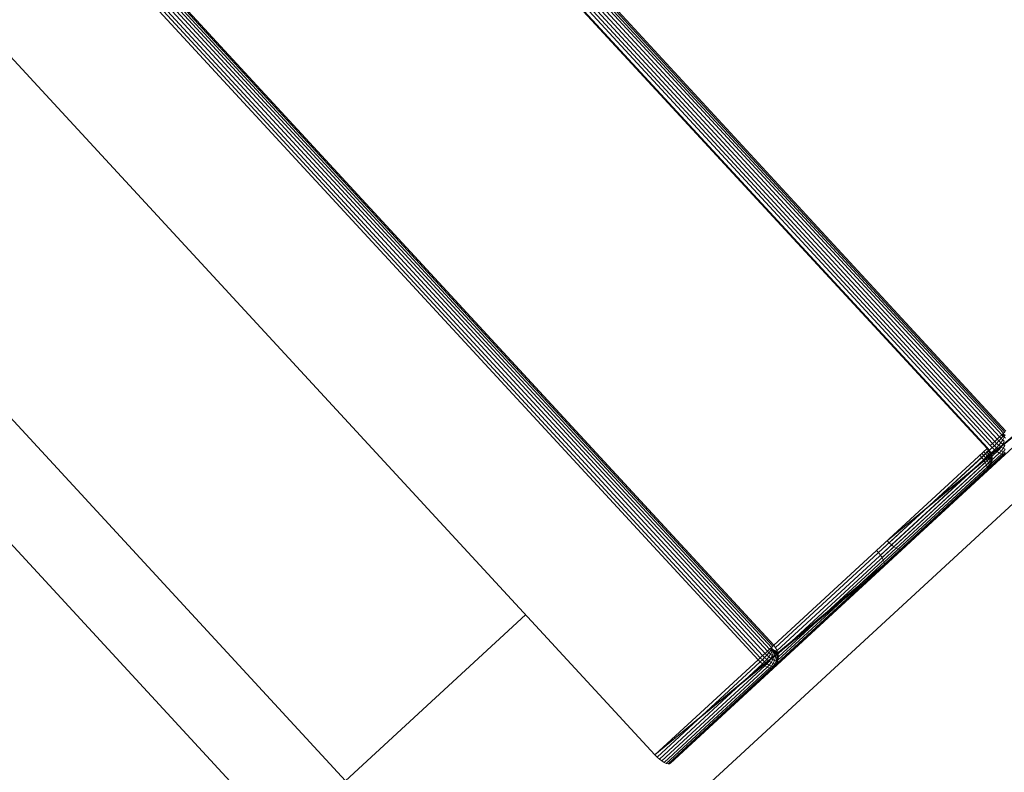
# Model space of a CAD drawing. Header units: millimetres. Extents: x -54833 to 17168, y -29122 to 68726.
# Tile 46 of 122: x -42221 to -42102, y 10946 to 11036. Entities that reach past the tile are written whole.
import ezdxf

# ---------------------------------------------------------------- set-up
doc = ezdxf.new("R2010")
doc.units = ezdxf.units.MM
for name, color, linetype, lineweight, true_color in [('Furniture-2', 7, 'Continuous', 9, 0xaaaaaa), ('Kohvikutool-1', 7, 'Continuous', 9, 0xaaaaaa), ('Surface Pattern-1', 7, 'Continuous', 9, 0x232323)]:
    doc.layers.add(name, color=color, linetype=linetype, lineweight=lineweight, true_color=true_color)

# ---------------------------------------------------------------- blocks, each defined once
blk = doc.blocks.new('MA_Kohvikultool - Kohvikutool_DWG-V84-1_ korruse plaan')
at = {"layer": 'Kohvikutool-1'}
for p, q in [((-388.49, 15), (-388.49, 465)), ((-348.73, 458), (-348.73, 22)), ((-331.82, 22), (-331.82, 458)), ((-331.46, 458), (-331.46, 22)), ((-331.08, 22), (-331.08, 458)), ((-330.68, 22), (-330.68, 458)), ((-330.29, 22), (-330.29, 458)), ((-329.93, 22), (-329.93, 458)), ((-329.64, 22), (-329.64, 458)), ((-329.41, 22), (-329.41, 458)), ((-329.25, 22), (-329.25, 458)), ((-294.28, 458), (-294.28, 22)), ((-294.19, 458), (-294.19, 22)), ((-293.77, 22), (-293.77, 458)), ((-293.41, 458), (-293.41, 22)), ((-293.03, 458), (-293.03, 22)), ((-292.63, 458), (-292.63, 22)), ((-292.24, 458), (-292.24, 22)), ((-291.88, 458), (-291.88, 22)), ((-291.59, 458), (-291.59, 22)), ((-291.36, 22), (-291.36, 458)), ((-291.2, 22), (-291.2, 458)), ((-378.23, 435), (-378.23, 45)), ((-378.23, 45), (-348.73, 45)), ((-348.73, 22), (-331.82, 22)), ((-348.73, 22), (-348.72, 21.64)), ((-348.73, 22), (-313.07, 20)), ((-348.73, 22), (-312.82, 20.14)), ((-331.8, 21.64), (-348.72, 21.64)), ((-348.72, 21.64), (-348.68, 21.26)), ((-331.82, 22), (-331.46, 22)), ((-331.82, 22), (-331.8, 21.64)), ((-331.8, 21.64), (-331.45, 21.64)), ((-331.8, 21.64), (-331.77, 21.26)), ((-331.46, 22), (-331.08, 22)), ((-331.45, 21.64), (-331.46, 22)), ((-331.07, 21.66), (-331.45, 21.64)), ((-331.45, 21.64), (-331.42, 21.28)), ((-331.08, 22), (-330.68, 22)), ((-331.07, 21.66), (-331.08, 22)), ((-330.67, 21.7), (-331.07, 21.66)), ((-331.03, 21.32), (-331.07, 21.66)), ((-330.64, 21.38), (-331.03, 21.32)), ((-330.68, 22), (-330.29, 22)), ((-330.67, 21.7), (-330.68, 22)), ((-330.28, 21.74), (-330.67, 21.7)), ((-330.64, 21.38), (-330.67, 21.7)), ((-330.25, 21.48), (-330.64, 21.38)), ((-330.58, 21.08), (-330.64, 21.38)), ((-330.29, 22), (-329.93, 22)), ((-330.28, 21.74), (-330.29, 22)), ((-329.93, 21.8), (-330.28, 21.74)), ((-330.25, 21.48), (-330.28, 21.74)), ((-329.91, 21.6), (-330.25, 21.48)), ((-330.21, 21.23), (-330.25, 21.48)), ((-329.87, 21.4), (-330.21, 21.23)), ((-329.64, 22), (-329.93, 22)), ((-329.93, 21.8), (-329.93, 22)), ((-329.93, 22), (-329.63, 21.87)), ((-329.63, 21.87), (-329.93, 21.8)), ((-329.91, 21.6), (-329.93, 21.8)), ((-329.63, 21.87), (-329.91, 21.6)), ((-329.62, 21.73), (-329.91, 21.6)), ((-329.87, 21.4), (-329.91, 21.6)), ((-329.62, 21.73), (-329.87, 21.4)), ((-329.6, 21.6), (-329.87, 21.4)), ((-329.82, 21.23), (-329.87, 21.4)), ((-329.6, 21.6), (-329.82, 21.23)), ((-329.56, 21.48), (-329.82, 21.23)), ((-329.56, 21.48), (-329.76, 21.08)), ((-329.52, 21.38), (-329.76, 21.08)), ((-329.52, 21.38), (-329.7, 20.98)), ((-329.41, 22), (-329.64, 22)), ((-329.41, 22), (-329.25, 22)), ((-329.38, 21.26), (-329.3, 21.64)), ((-329.3, 21.64), (-329.25, 22)), ((-329.28, 21.64), (-294.31, 21.64)), ((-294.28, 22), (-329.25, 22)), ((-312.44, 21.26), (-312.4, 21.64)), ((-312.4, 21.64), (-312.39, 22)), ((-312.4, 21.64), (-295.49, 21.64)), ((-310.68, 22), (-310.67, 21.64)), ((-310.68, 22), (-275.02, 20)), ((-310.68, 22), (-274.77, 20.14)), ((-293.75, 21.64), (-310.67, 21.64)), ((-310.67, 21.64), (-310.63, 21.26)), ((-295.52, 21.26), (-295.49, 21.64)), ((-295.49, 21.64), (-295.48, 22)), ((-295.16, 21.64), (-295.49, 21.64)), ((-295.19, 21.28), (-295.16, 21.64)), ((-295.16, 21.64), (-295.15, 22)), ((-295.16, 21.64), (-294.84, 21.66)), ((-294.84, 21.66), (-294.88, 21.32)), ((-294.6, 21.38), (-294.88, 21.32)), ((-294.84, 21.66), (-294.83, 22)), ((-294.84, 21.66), (-294.57, 21.7)), ((-294.6, 21.38), (-294.65, 21.08)), ((-294.57, 21.7), (-294.6, 21.38)), ((-294.38, 21.48), (-294.6, 21.38)), ((-294.57, 21.7), (-294.36, 21.74)), ((-294.38, 21.48), (-294.43, 21.23)), ((-294.27, 21.4), (-294.43, 21.23)), ((-294.31, 21.64), (-294.41, 21.26)), ((-294.36, 21.74), (-294.38, 21.48)), ((-294.24, 21.6), (-294.38, 21.48)), ((-294.27, 21.38), (-294.38, 21.08)), ((-294.36, 21.74), (-294.22, 21.8)), ((-294.23, 21.48), (-294.32, 21.23)), ((-294.27, 21.4), (-294.32, 21.23)), ((-294.27, 21.38), (-294.32, 21.23)), ((-294.31, 21.64), (-294.28, 22)), ((-294.19, 21.97), (-294.28, 22)), ((-294.24, 21.6), (-294.27, 21.4)), ((-294.2, 21.6), (-294.27, 21.4)), ((-294.23, 21.48), (-294.27, 21.4)), ((-294.22, 21.8), (-294.24, 21.6)), ((-294.18, 21.73), (-294.24, 21.6)), ((-294.2, 21.6), (-294.24, 21.6)), ((-294.16, 21.93), (-294.22, 21.8)), ((-294.22, 21.8), (-294.18, 21.73)), ((-293.77, 22), (-293.41, 22)), ((-293.77, 22), (-293.75, 21.64)), ((-293.4, 21.64), (-293.75, 21.64)), ((-293.75, 21.64), (-293.72, 21.26)), ((-293.41, 22), (-293.03, 22)), ((-293.4, 21.64), (-293.41, 22)), ((-293.02, 21.66), (-293.4, 21.64)), ((-293.4, 21.64), (-293.37, 21.28)), ((-293.03, 22), (-292.63, 22)), ((-293.02, 21.66), (-293.03, 22)), ((-292.62, 21.7), (-293.02, 21.66)), ((-292.98, 21.32), (-293.02, 21.66)), ((-292.59, 21.38), (-292.98, 21.32)), ((-292.63, 22), (-292.24, 22)), ((-292.62, 21.7), (-292.63, 22)), ((-292.23, 21.74), (-292.62, 21.7)), ((-292.59, 21.38), (-292.62, 21.7)), ((-292.2, 21.48), (-292.59, 21.38)), ((-292.53, 21.08), (-292.59, 21.38)), ((-292.24, 22), (-291.88, 22)), ((-292.23, 21.74), (-292.24, 22)), ((-291.88, 21.8), (-292.23, 21.74)), ((-292.2, 21.48), (-292.23, 21.74)), ((-291.86, 21.6), (-292.2, 21.48)), ((-292.16, 21.23), (-292.2, 21.48)), ((-291.88, 22), (-291.59, 22)), ((-291.88, 21.8), (-291.88, 22)), ((-291.59, 22), (-291.88, 21.8)), ((-291.58, 21.87), (-291.88, 21.8)), ((-291.86, 21.6), (-291.88, 21.8)), ((-291.58, 21.87), (-291.86, 21.6)), ((-291.57, 21.73), (-291.86, 21.6)), ((-291.82, 21.4), (-291.86, 21.6)), ((-291.59, 22), (-291.36, 22)), ((-348.68, 21.26), (-331.77, 21.26)), ((-348.68, 21.26), (-348.62, 20.91)), ((-331.7, 20.91), (-348.62, 20.91)), ((-348.62, 20.91), (-348.53, 20.59)), ((-348.53, 20.59), (-331.62, 20.59)), ((-348.53, 20.59), (-348.42, 20.33)), ((-348.42, 20.33), (-331.51, 20.33)), ((-348.42, 20.33), (-348.3, 20.14)), ((-331.77, 21.26), (-331.42, 21.28)), ((-331.77, 21.26), (-331.7, 20.91)), ((-331.7, 20.91), (-331.35, 20.92)), ((-331.7, 20.91), (-331.62, 20.59)), ((-331.62, 20.59), (-331.27, 20.61)), ((-331.62, 20.59), (-331.51, 20.33)), ((-331.51, 20.33), (-331.16, 20.35)), ((-331.51, 20.33), (-331.38, 20.14)), ((-331.03, 21.32), (-331.42, 21.28)), ((-331.42, 21.28), (-331.35, 20.92)), ((-331.38, 20.14), (-331.04, 20.17)), ((-330.97, 20.98), (-331.35, 20.92)), ((-331.35, 20.92), (-331.27, 20.61)), ((-330.89, 20.69), (-331.27, 20.61)), ((-331.27, 20.61), (-331.16, 20.35)), ((-330.79, 20.44), (-331.16, 20.35)), ((-331.16, 20.35), (-331.04, 20.17)), ((-330.67, 20.27), (-331.04, 20.17)), ((-331.04, 20.17), (-330.91, 20.07)), ((-330.97, 20.98), (-331.03, 21.32)), ((-330.58, 21.08), (-330.97, 20.98)), ((-330.89, 20.69), (-330.97, 20.98)), ((-330.91, 20.07), (-330.56, 20.17)), ((-330.51, 20.82), (-330.89, 20.69)), ((-330.79, 20.44), (-330.89, 20.69)), ((-330.42, 20.6), (-330.79, 20.44)), ((-330.67, 20.27), (-330.79, 20.44)), ((-330.31, 20.44), (-330.67, 20.27)), ((-330.56, 20.17), (-330.67, 20.27)), ((-330.21, 21.23), (-330.58, 21.08)), ((-330.51, 20.82), (-330.58, 21.08)), ((-330.56, 20.17), (-330.21, 20.35)), ((-330.44, 20.14), (-330.56, 20.17)), ((-330.14, 21), (-330.51, 20.82)), ((-330.42, 20.6), (-330.51, 20.82)), ((-330.44, 20.14), (-330.1, 20.33)), ((-330.07, 20.82), (-330.42, 20.6)), ((-330.31, 20.44), (-330.42, 20.6)), ((-329.98, 20.69), (-330.31, 20.44)), ((-330.21, 20.35), (-330.31, 20.44)), ((-330.14, 21), (-330.21, 21.23)), ((-330.21, 20.35), (-329.89, 20.61)), ((-330.1, 20.33), (-330.21, 20.35)), ((-329.82, 21.23), (-330.14, 21)), ((-330.07, 20.82), (-330.14, 21)), ((-330.1, 20.33), (-329.8, 20.59)), ((-330.1, 20.33), (-295.13, 20.33)), ((-329.76, 21.08), (-330.07, 20.82)), ((-329.98, 20.69), (-330.07, 20.82)), ((-329.7, 20.98), (-329.98, 20.69)), ((-329.89, 20.61), (-329.98, 20.69)), ((-329.89, 20.61), (-329.63, 20.92)), ((-329.8, 20.59), (-329.89, 20.61)), ((-329.76, 21.08), (-329.82, 21.23)), ((-329.8, 20.59), (-329.56, 20.91)), ((-329.8, 20.59), (-294.83, 20.59)), ((-329.7, 20.98), (-329.76, 21.08)), ((-329.48, 21.32), (-329.7, 20.98)), ((-329.63, 20.92), (-329.7, 20.98)), ((-329.63, 20.92), (-329.48, 21.32)), ((-329.63, 20.92), (-329.45, 21.3)), ((-329.63, 20.92), (-329.56, 20.91)), ((-329.56, 20.91), (-329.41, 21.27)), ((-329.56, 20.91), (-329.41, 21.27)), ((-329.56, 20.91), (-294.59, 20.91)), ((-329.38, 21.26), (-294.41, 21.26)), ((-312.82, 20.14), (-312.7, 20.33)), ((-312.7, 20.33), (-312.59, 20.59)), ((-312.7, 20.33), (-295.79, 20.33)), ((-312.59, 20.59), (-312.5, 20.91)), ((-312.59, 20.59), (-295.68, 20.59)), ((-312.5, 20.91), (-312.44, 21.26)), ((-312.5, 20.91), (-295.59, 20.91)), ((-312.44, 21.26), (-295.52, 21.26)), ((-293.72, 21.26), (-310.63, 21.26)), ((-310.63, 21.26), (-310.57, 20.91)), ((-293.65, 20.91), (-310.57, 20.91)), ((-310.57, 20.91), (-310.48, 20.59)), ((-293.57, 20.59), (-310.48, 20.59)), ((-310.48, 20.59), (-310.37, 20.33)), ((-293.46, 20.33), (-310.37, 20.33)), ((-310.37, 20.33), (-310.25, 20.14)), ((-295.91, 20.14), (-295.79, 20.33)), ((-295.57, 20.17), (-295.91, 20.14)), ((-295.79, 20.33), (-295.68, 20.59)), ((-295.45, 20.35), (-295.79, 20.33)), ((-295.35, 20.17), (-295.7, 20.07)), ((-295.7, 20.07), (-295.57, 20.17)), ((-295.68, 20.59), (-295.59, 20.91)), ((-295.34, 20.61), (-295.68, 20.59)), ((-295.59, 20.91), (-295.52, 21.26)), ((-295.26, 20.92), (-295.59, 20.91)), ((-295.57, 20.17), (-295.45, 20.35)), ((-295.23, 20.27), (-295.57, 20.17)), ((-295.19, 21.28), (-295.52, 21.26)), ((-295.47, 20.14), (-295.13, 20.33)), ((-295.35, 20.17), (-295.47, 20.14)), ((-295.45, 20.35), (-295.34, 20.61)), ((-295.12, 20.44), (-295.45, 20.35)), ((-295.03, 20.35), (-295.35, 20.17)), ((-295.23, 20.27), (-295.35, 20.17)), ((-295.34, 20.61), (-295.26, 20.92)), ((-295.02, 20.69), (-295.34, 20.61)), ((-295.26, 20.92), (-295.19, 21.28)), ((-294.94, 20.98), (-295.26, 20.92)), ((-295.12, 20.44), (-295.23, 20.27)), ((-294.92, 20.44), (-295.23, 20.27)), ((-294.88, 21.32), (-295.19, 21.28)), ((-295.13, 20.33), (-294.83, 20.59)), ((-295.03, 20.35), (-295.13, 20.33)), ((-295.02, 20.69), (-295.12, 20.44)), ((-294.82, 20.6), (-295.12, 20.44)), ((-294.74, 20.61), (-295.03, 20.35)), ((-294.92, 20.44), (-295.03, 20.35)), ((-294.94, 20.98), (-295.02, 20.69)), ((-294.73, 20.82), (-295.02, 20.69)), ((-294.88, 21.32), (-294.94, 20.98)), ((-294.65, 21.08), (-294.94, 20.98)), ((-294.65, 20.69), (-294.92, 20.44)), ((-294.82, 20.6), (-294.92, 20.44)), ((-294.83, 20.59), (-294.59, 20.91)), ((-294.74, 20.61), (-294.83, 20.59)), ((-294.73, 20.82), (-294.82, 20.6)), ((-294.57, 20.82), (-294.82, 20.6)), ((-294.52, 20.92), (-294.74, 20.61)), ((-294.65, 20.69), (-294.74, 20.61)), ((-294.65, 21.08), (-294.73, 20.82)), ((-294.49, 21), (-294.73, 20.82)), ((-294.43, 21.23), (-294.65, 21.08)), ((-294.45, 20.98), (-294.65, 20.69)), ((-294.57, 20.82), (-294.65, 20.69)), ((-294.59, 20.91), (-294.37, 21.28)), ((-294.59, 20.91), (-294.41, 21.26)), ((-294.52, 20.92), (-294.59, 20.91)), ((-294.38, 21.08), (-294.57, 20.82)), ((-294.49, 21), (-294.57, 20.82)), ((-294.37, 21.28), (-294.52, 20.92)), ((-294.45, 20.98), (-294.52, 20.92)), ((-294.43, 21.23), (-294.49, 21)), ((-294.32, 21.23), (-294.49, 21)), ((-294.32, 21.32), (-294.45, 20.98)), ((-294.37, 21.28), (-294.45, 20.98)), ((-294.38, 21.08), (-294.45, 20.98)), ((-294.32, 21.32), (-294.38, 21.08)), ((-294.32, 21.23), (-294.38, 21.08)), ((-293.37, 21.28), (-293.72, 21.26)), ((-293.72, 21.26), (-293.65, 20.91)), ((-293.3, 20.92), (-293.65, 20.91)), ((-293.65, 20.91), (-293.57, 20.59)), ((-293.22, 20.61), (-293.57, 20.59)), ((-293.57, 20.59), (-293.46, 20.33)), ((-293.11, 20.35), (-293.46, 20.33)), ((-293.46, 20.33), (-293.33, 20.14)), ((-292.98, 21.32), (-293.37, 21.28)), ((-293.37, 21.28), (-293.3, 20.92)), ((-292.99, 20.17), (-293.33, 20.14)), ((-292.92, 20.98), (-293.3, 20.92)), ((-293.3, 20.92), (-293.22, 20.61)), ((-292.84, 20.69), (-293.22, 20.61)), ((-293.22, 20.61), (-293.11, 20.35)), ((-292.74, 20.44), (-293.11, 20.35)), ((-293.11, 20.35), (-292.99, 20.17)), ((-292.92, 20.98), (-292.98, 21.32)), ((-292.53, 21.08), (-292.92, 20.98)), ((-292.84, 20.69), (-292.92, 20.98)), ((-292.46, 20.82), (-292.84, 20.69)), ((-292.74, 20.44), (-292.84, 20.69)), ((-292.16, 21.23), (-292.53, 21.08)), ((-292.46, 20.82), (-292.53, 21.08)), ((-348.3, 20.14), (-331.38, 20.14)), ((-348.3, 20.14), (-348.17, 20.03)), ((-348.17, 20.03), (-331.26, 20.03)), ((-348.17, 20.03), (-348.05, 20)), ((-348.05, 20), (-331.13, 20)), ((-348.05, 20), (-313.07, 20)), ((-331.38, 20.14), (-331.26, 20.03)), ((-331.26, 20.03), (-330.91, 20.07)), ((-331.26, 20.03), (-331.13, 20)), ((-331.13, 20), (-330.79, 20.03)), ((-331.13, 20), (-296.16, 20)), ((-330.79, 20.03), (-330.91, 20.07)), ((-330.79, 20.03), (-330.44, 20.14)), ((-330.79, 20.03), (-295.82, 20.03)), ((-330.44, 20.14), (-295.47, 20.14)), ((-313.07, 20), (-312.95, 20.03)), ((-296.16, 20), (-313.07, 20)), ((-312.82, 20.14), (-312.95, 20.03)), ((-296.04, 20.03), (-312.95, 20.03)), ((-312.82, 20.14), (-295.91, 20.14)), ((-293.33, 20.14), (-310.25, 20.14)), ((-310.25, 20.14), (-310.12, 20.03)), ((-293.21, 20.03), (-310.12, 20.03)), ((-310.12, 20.03), (-310, 20)), ((-310, 20), (-293.08, 20)), ((-310, 20), (-275.02, 20)), ((-296.16, 20), (-295.82, 20.03)), ((-296.16, 20), (-296.04, 20.03)), ((-296.04, 20.03), (-295.91, 20.14)), ((-295.7, 20.07), (-296.04, 20.03)), ((-295.82, 20.03), (-295.47, 20.14)), ((-295.7, 20.07), (-295.82, 20.03)), ((-293.33, 20.14), (-293.21, 20.03)), ((-234.58, 15), (-388.49, 15))]:
    blk.add_line(p, q, dxfattribs=at)
blk = doc.blocks.new('MA_Kohvikultool - MA_Kohvikultool-V85-1_ korruse plaan')
blk.add_blockref('MA_Kohvikultool - Kohvikutool_DWG-V84-1_ korruse plaan', (111.57, -216.07))

msp = doc.modelspace()

# ---------------------------------------------------------------- hatches: boundary and pattern name
at = {"layer": 'Surface Pattern-1'}
h = msp.add_hatch(dxfattribs=at)
h.set_pattern_fill('FP_32', color=256, style=0, pattern_type=2)
h.set_pattern_definition([(270, (-41243.1, 7083), (600, 4e-14), []), (0, (-41243.1, 7083), (0, 600), [])])
h.paths.add_polyline_path([(-38793.29, 7685.8), (-37024.9, 11222.34), (-41583.52, 14657.51), (-42590, 14657.51), (-42590, 9948.51), (-40511.02, 9948.51), (-38798.43, 7692.57)])
h.paths.add_polyline_path([(-38545.68, 9194.95), (-38605.77, 9366.85), (-38600.42, 9368.77), (-38604.27, 9384.91), (-38518.41, 9415.62), (-38536.29, 9465.61), (-38630.45, 9431.93), (-38626.86, 9421.88), (-38655.1, 9411.77), (-38813.7, 9855.63), (-38785.61, 9865.68), (-38782.02, 9855.63), (-38358.32, 10007.2), (-38361.91, 10017.25), (-38333.66, 10027.35), (-38176.1, 9583.13), (-38203.15, 9573.45), (-38206.74, 9583.5), (-38300.9, 9549.81), (-38283.02, 9499.83), (-38195.42, 9531.06), (-38189.9, 9515.62), (-38183.31, 9517.98), (-38123.21, 9346.08), (-38544.66, 9195.32)])
h.paths.add_polyline_path([(-38530.38, 9241.26), (-38163.33, 9373.07), (-38173.11, 9400.4), (-38540.32, 9269.04), (-38531.4, 9244.11)])
h.paths.add_polyline_path([(-38490.16, 9425.73), (-38312.04, 9491.89), (-38329.15, 9539.71), (-38508.05, 9475.71), (-38490.21, 9425.84)])
h.paths.add_polyline_path([(-38639.66, 9546.75), (-38272.45, 9678.11), (-38274.16, 9682.88), (-38641.37, 9551.52)])
h.paths.add_polyline_path([(-38677.13, 9651.5), (-38309.92, 9782.86), (-38311.63, 9787.63), (-38678.84, 9656.27)])
h.paths.add_polyline_path([(-38714.61, 9756.25), (-38347.4, 9887.61), (-38351.2, 9891.63), (-38716.31, 9761.02)])
h.paths.add_polyline_path([(-39881.29, 9798.3), (-40031.09, 10222.64), (-39860.96, 10282.1), (-39859.04, 10276.75), (-39842.9, 10280.6), (-39812.19, 10194.74), (-39762.2, 10212.62), (-39795.89, 10306.78), (-39805.93, 10303.19), (-39816.04, 10331.43), (-39372.18, 10490.03), (-39362.14, 10461.95), (-39372.18, 10458.35), (-39220.61, 10034.65), (-39210.56, 10038.24), (-39200.46, 10009.99), (-39644.32, 9851.4), (-39654.36, 9879.48), (-39644.32, 9883.08), (-39678, 9977.23), (-39727.98, 9959.35), (-39696.75, 9871.75), (-39712.19, 9866.23), (-39709.83, 9859.64), (-39879.93, 9798.79)])
h.paths.add_polyline_path([(-39855.19, 9839.5), (-39827.41, 9849.44), (-39958.78, 10216.65), (-39986.55, 10206.71), (-39855.58, 9840.6)])
h.paths.add_polyline_path([(-39040.93, 9906.73), (-39347.19, 10753.02), (-38503.73, 11060.6), (-38195.4, 10215.06), (-39039.74, 9907.16)])
h.paths.add_polyline_path([(-39549.7, 9948.78), (-39544.93, 9950.49), (-39676.29, 10317.7), (-39680.31, 10313.89), (-39555.12, 9963.94)])
h.paths.add_polyline_path([(-38961.96, 9967.46), (-38956.67, 9969.38), (-39095.43, 10349.87), (-39100.71, 10347.95), (-39010.39, 10100.28)])
h.paths.add_polyline_path([(-39444.95, 9986.26), (-39440.18, 9987.96), (-39571.54, 10355.17), (-39576.31, 10353.47), (-39468.32, 10051.58)])
h.paths.add_polyline_path([(-39738.09, 9987.6), (-39688.1, 10005.48), (-39752.1, 10184.38), (-39802, 10166.25), (-39740.93, 9995.54)])
h.paths.add_polyline_path([(-38867.42, 10001.93), (-38862.14, 10003.86), (-39000.89, 10384.35), (-39006.17, 10382.42), (-38870.15, 10009.41)])
h.paths.add_polyline_path([(-39340.2, 10023.73), (-39336.19, 10027.54), (-39466.79, 10392.65), (-39471.57, 10390.94), (-39341.57, 10027.54)])
h.paths.add_polyline_path([(-38772.89, 10036.4), (-38767.6, 10038.33), (-38906.35, 10418.82), (-38911.64, 10416.89), (-38796.18, 10100.28)])
h.paths.add_polyline_path([(-38678.35, 10070.88), (-38673.07, 10072.8), (-38811.82, 10453.3), (-38817.1, 10451.37), (-38681.08, 10078.36)])
h.paths.add_polyline_path([(-38583.82, 10105.35), (-38578.53, 10107.28), (-38717.28, 10487.77), (-38722.57, 10485.84), (-38586.55, 10112.83)])
h.paths.add_polyline_path([(-38489.28, 10139.83), (-38484, 10141.75), (-38622.75, 10522.24), (-38628.03, 10520.32), (-38492.01, 10147.31)])
h.paths.add_polyline_path([(-38394.75, 10174.3), (-38389.46, 10176.23), (-38528.21, 10556.72), (-38533.5, 10554.79), (-38397.47, 10181.78)])
h.paths.add_polyline_path([(-38300.21, 10208.77), (-38233.86, 10232.97), (-38374.74, 10612.68), (-38438.96, 10589.26), (-38302.5, 10215.06)])
h.paths.add_polyline_path([(-38127.08, 10354.22), (-38137.18, 10382.47), (-38127.13, 10386.06), (-38278.7, 10809.77), (-38288.75, 10806.18), (-38298.86, 10834.42), (-37855, 10993.02), (-37844.95, 10964.93), (-37855, 10961.34), (-37821.32, 10867.18), (-37771.33, 10885.07), (-37802.57, 10972.66), (-37787.13, 10978.19), (-37789.48, 10984.78), (-37617.58, 11044.87), (-37468.22, 10621.78), (-37638.46, 10562.61), (-37640.27, 10567.66), (-37656.41, 10563.82), (-37687.12, 10649.67), (-37737.11, 10631.79), (-37703.43, 10537.64), (-37693.38, 10541.23), (-37683.28, 10512.98), (-38108.99, 10360.69)])
h.paths.add_polyline_path([(-39110.99, 10376.13), (-39105.7, 10378.06), (-39244.46, 10758.55), (-39249.67, 10756.42), (-39130.03, 10428.35)])
h.paths.add_polyline_path([(-39016.45, 10410.61), (-39011.17, 10412.53), (-39149.92, 10793.02), (-39155.2, 10791.1), (-39022.92, 10428.35)])
h.paths.add_polyline_path([(-38921.92, 10445.08), (-38916.63, 10447.01), (-39055.38, 10827.5), (-39060.67, 10825.57), (-38928.44, 10462.96)])
h.paths.add_polyline_path([(-38032.52, 10451.77), (-38027.75, 10453.48), (-38159.11, 10820.69), (-38163.13, 10816.88), (-38037.94, 10466.93)])
h.paths.add_polyline_path([(-38827.38, 10479.55), (-38822.1, 10481.48), (-38960.85, 10861.97), (-38966.13, 10860.04), (-38831.46, 10490.74)])
h.paths.add_polyline_path([(-37927.77, 10489.24), (-37923, 10490.95), (-38054.36, 10858.16), (-38059.13, 10856.46), (-37933.19, 10504.4)])
h.paths.add_polyline_path([(-38732.85, 10514.03), (-38727.56, 10515.95), (-38866.31, 10896.44), (-38871.6, 10894.52), (-38748.16, 10556.02)])
h.paths.add_polyline_path([(-37823.02, 10526.72), (-37819, 10530.52), (-37949.61, 10895.63), (-37954.38, 10893.93), (-37824.38, 10530.52)])
h.paths.add_polyline_path([(-38638.31, 10548.5), (-38633.03, 10550.43), (-38771.78, 10930.92), (-38777.06, 10928.99), (-38641.05, 10556.02)])
h.paths.add_polyline_path([(-38543.78, 10582.97), (-38538.49, 10584.9), (-38677.24, 10965.39), (-38682.53, 10963.46), (-38560.93, 10630.02)])
h.paths.add_polyline_path([(-38449.24, 10617.45), (-38382.89, 10641.64), (-38521.64, 11022.13), (-38587.99, 10997.94), (-38453.82, 10630.02)])
h.paths.add_polyline_path([(-37540.54, 10627.77), (-37512.76, 10637.7), (-37644.57, 11004.76), (-37671.9, 10994.98), (-37543.73, 10636.68)])
h.paths.add_polyline_path([(-37747.22, 10660.04), (-37697.32, 10678.17), (-37763.39, 10856.04), (-37811.21, 10838.94), (-37750.77, 10669.97)])
h.paths.add_polyline_path([(-42189.74, 10896.58), (-42493.57, 11228.53), (-42359.78, 11349.3), (-42356.39, 11345.62), (-42344.21, 11356.75), (-42279.86, 11289.7), (-42242.18, 11324.48), (-42310.01, 11397.96), (-42320.25, 11388.51), (-42340.59, 11410.56), (-41989.45, 11734.67), (-41969.1, 11712.62), (-41979.33, 11703.17), (-41674.12, 11372.5), (-41663.89, 11381.95), (-41643.54, 11359.9), (-41994.69, 11035.79), (-42015.03, 11057.84), (-42004.8, 11067.29), (-42074.32, 11139.2), (-42110.06, 11103.06), (-42049.9, 11035.18), (-42059.17, 11023.6), (-42057.41, 11018.73), (-42189.21, 10897.07)])
h.paths.add_polyline_path([(-39158.09, 10928.96), (-39316.85, 11372.75), (-39288.6, 11382.86), (-39285.01, 11372.81), (-39190.85, 11406.49), (-39208.73, 11456.48), (-39296.33, 11425.24), (-39301.85, 11440.69), (-39308.45, 11438.33), (-39368.54, 11610.23), (-38945.44, 11759.59), (-38885.98, 11589.45), (-38891.33, 11587.54), (-38887.49, 11571.4), (-38973.34, 11540.69), (-38955.46, 11490.7), (-38861.3, 11524.38), (-38864.9, 11534.43), (-38836.65, 11544.53), (-38678.06, 11100.68), (-38706.14, 11090.63), (-38709.73, 11100.68), (-39133.44, 10949.11), (-39129.84, 10939.06), (-39158.01, 10928.99)])
h.paths.add_polyline_path([(-42181.83, 10944.71), (-42160.16, 10964.72), (-42426.24, 11249.85), (-42446.1, 11231.02), (-42182.36, 10945.28)])
h.paths.add_polyline_path([(-39142.65, 11063.93), (-38775.44, 11195.29), (-38777.15, 11200.06), (-39144.36, 11068.7)])
h.paths.add_polyline_path([(-42131.98, 11126.81), (-42092.97, 11162.81), (-42221.84, 11302.43), (-42259.27, 11264.72), (-42133.12, 11128.04)])
h.paths.add_polyline_path([(-41943.42, 11164.76), (-41939.7, 11168.2), (-42204.21, 11454.79), (-42207.94, 11451.35), (-41949.93, 11171.81)])
h.paths.add_polyline_path([(-39180.12, 11168.68), (-38812.91, 11300.04), (-38814.62, 11304.81), (-39181.83, 11173.45)])
h.paths.add_polyline_path([(-41861.67, 11240.22), (-41857.95, 11243.66), (-42122.46, 11530.24), (-42126.19, 11526.8), (-41873.21, 11252.72)])
h.paths.add_polyline_path([(-39217.59, 11273.43), (-38850.38, 11404.79), (-38854.19, 11408.81), (-39219.3, 11278.2)])
h.paths.add_polyline_path([(-41779.92, 11315.67), (-41776.2, 11319.11), (-42040.71, 11605.7), (-42044.44, 11602.26), (-41787.37, 11323.75)])
h.paths.add_polyline_path([(-39162.61, 11416.6), (-38983.71, 11480.6), (-39003.71, 11529.82), (-39179.71, 11464.42), (-39162.79, 11417.12)])
h.paths.add_polyline_path([(-39318.65, 11555.91), (-38951.44, 11687.27), (-38961.37, 11715.05), (-39328.42, 11583.24), (-39320.93, 11562.28)])
h.paths.add_polyline_path([(-42432.23, 11815.94), (-42534.86, 11817.94), (-42532.86, 12715.94), (-41634.86, 12715.94), (-41634.86, 11815.94), (-42429.21, 11815.94)])
h.paths.add_polyline_path([(-41931.15, 11845.94), (-41931.11, 11845.94), (-41931.11, 12250.94), (-41936.73, 12250.94), (-41936.73, 11845.94)])
h.paths.add_polyline_path([(-41735.48, 11845.94), (-41664.86, 11845.94), (-41664.86, 12250.94), (-41735.48, 12250.94)])
h.paths.add_polyline_path([(-42434.23, 11845.94), (-42434.23, 12250.94), (-42439.86, 12250.94), (-42439.86, 11845.94)])
h.paths.add_polyline_path([(-41836.11, 11845.94), (-41830.48, 11845.94), (-41830.48, 12250.94), (-41836.11, 12250.94), (-41836.11, 12068.7)])
h.paths.add_polyline_path([(-42031.73, 11845.94), (-42031.73, 12250.94), (-42037.36, 12250.94), (-42037.36, 11845.94)])
h.paths.add_polyline_path([(-42132.36, 11845.94), (-42132.36, 12250.94), (-42137.98, 12250.94), (-42137.98, 11845.94)])
h.paths.add_polyline_path([(-42232.98, 11845.94), (-42232.98, 12250.94), (-42238.61, 12250.94), (-42238.61, 11845.94)])
h.paths.add_polyline_path([(-42339.23, 11845.94), (-42333.61, 11845.94), (-42333.61, 12250.94), (-42339.23, 12250.94), (-42339.23, 12068.7)])
h.paths.add_polyline_path([(-39869.91, 12045.94), (-39922.66, 12050.37), (-39958.61, 12057.7), (-39987.07, 12066.59), (-40024.85, 12082.4), (-40049.17, 12095.82), (-40080.28, 12116.6), (-40107, 12138.99), (-40129.36, 12161.6), (-40151.12, 12188.1), (-40173.71, 12222.56), (-40185.85, 12246.22), (-40199.29, 12278.63), (-40210.06, 12314.73), (-40216.91, 12351.82), (-40219.21, 12380.61), (-40218.98, 12417.73), (-40215.56, 12448.6), (-40207.79, 12486.33), (-40199.34, 12513), (-40186.16, 12545.18), (-40167.44, 12579.57), (-40149.94, 12605.38), (-40129.54, 12630.05), (-40104.42, 12655.22), (-40077.83, 12677.05), (-40043.37, 12699.64), (-40015.2, 12713.93), (-39984.98, 12726.05), (-39952.03, 12735.78), (-39918.08, 12742.25), (-39885.78, 12745.12), (-39848.2, 12744.91), (-39816.08, 12741.3), (-39781.4, 12734.17), (-39751.22, 12724.67), (-39715.15, 12709.46), (-39690.83, 12696.04), (-39659.72, 12675.26), (-39633, 12652.87), (-39610.64, 12630.27), (-39588.88, 12603.77), (-39566.29, 12569.3), (-39554.15, 12545.64), (-39540.71, 12513.23), (-39529.95, 12477.13), (-39523.33, 12441.29), (-39520.75, 12411.25), (-39521.12, 12373.09), (-39524.45, 12342.98), (-39532.21, 12305.55), (-39540.66, 12278.86), (-39553.84, 12246.69), (-39572.56, 12212.29), (-39590.06, 12186.48), (-39610.46, 12161.81), (-39635.58, 12136.64), (-39662.17, 12114.82), (-39696.63, 12092.22), (-39723.9, 12078.36), (-39755.02, 12065.82), (-39787.99, 12056.09), (-39826.04, 12048.99), (-39854.06, 12046.75), (-39869.9, 12045.94)])
h.paths.add_polyline_path([(-39869.91, 12085.94), (-39888.01, 12086.96), (-39877.19, 12086.28)])
h.paths.add_polyline_path([(-39854.06, 12086.75), (-39816.08, 12090.91), (-39785.53, 12097.86), (-39826.04, 12089.52), (-39852.01, 12086.95)])
h.paths.add_polyline_path([(-39916.33, 12089.82), (-39967.93, 12102.47), (-39920.57, 12090.44)])
h.paths.add_polyline_path([(-39975.21, 12104.77), (-40023.23, 12127.16), (-39981.23, 12106.91)])
h.paths.add_polyline_path([(-39736.93, 12116.4), (-39703.93, 12134.48), (-39679.9, 12151.39), (-39711.02, 12130.23), (-39731.8, 12119.14)])
h.paths.add_polyline_path([(-40029.78, 12130.76), (-40071.63, 12161.34), (-40033.84, 12133.19), (-40032.72, 12132.52)])
h.paths.add_polyline_path([(-40099.8, 12188.46), (-40131.75, 12231.03), (-40146.79, 12257.73), (-40122.55, 12216.66), (-40100.92, 12189.7)])
h.paths.add_polyline_path([(-39640.04, 12188.65), (-39616.65, 12217.73), (-39638.63, 12190.37)])
h.paths.add_polyline_path([(-39603.84, 12237.81), (-39586.74, 12270.61), (-39601.23, 12242.7)])
h.paths.add_polyline_path([(-41735.48, 12280.94), (-41664.86, 12280.94), (-41664.86, 12685.94), (-41735.48, 12685.94), (-41735.48, 12396.77)])
h.paths.add_polyline_path([(-41836.11, 12280.94), (-41830.48, 12280.94), (-41830.48, 12685.94), (-41836.11, 12685.94), (-41836.11, 12396.77)])
h.paths.add_polyline_path([(-42232.98, 12280.94), (-42232.98, 12685.94), (-42238.61, 12685.94), (-42238.61, 12280.94)])
h.paths.add_polyline_path([(-41936.73, 12280.94), (-41931.11, 12280.94), (-41931.11, 12685.94), (-41936.73, 12685.94), (-41936.73, 12396.77)])
h.paths.add_polyline_path([(-42434.23, 12280.94), (-42434.23, 12685.94), (-42439.86, 12685.94), (-42439.86, 12280.94)])
h.paths.add_polyline_path([(-42032.24, 12280.94), (-42031.73, 12280.94), (-42031.73, 12685.94), (-42037.36, 12685.94), (-42037.36, 12280.94)])
h.paths.add_polyline_path([(-42132.36, 12280.94), (-42132.36, 12685.94), (-42137.98, 12685.94), (-42137.98, 12280.94)])
h.paths.add_polyline_path([(-42333.61, 12280.94), (-42333.61, 12685.94), (-42339.23, 12685.94), (-42339.23, 12280.94)])
h.paths.add_polyline_path([(-40161.66, 12292.04), (-40174.72, 12342.64), (-40178.41, 12372.21), (-40171.49, 12325.21), (-40161.79, 12292.41)])
h.paths.add_polyline_path([(-39578.22, 12292.47), (-39567.29, 12330.09), (-39562.61, 12357.98), (-39571.19, 12315.59), (-39577.97, 12293.27)])
h.paths.add_polyline_path([(-39560.76, 12380.61), (-39560.75, 12380.7), (-39561.11, 12418.64), (-39560.76, 12380.7)])
h.paths.add_polyline_path([(-40179.24, 12381.13), (-40177.11, 12432.84), (-40179.55, 12387.08)])
h.paths.add_polyline_path([(-39563.78, 12441.69), (-39571.32, 12477.95), (-39564.83, 12446.98)])
h.paths.add_polyline_path([(-40176.11, 12442.24), (-40163.47, 12493.86), (-40175.49, 12446.5)])
h.paths.add_polyline_path([(-40161.16, 12501.14), (-40138.77, 12549.17), (-40159.02, 12507.16)])
h.paths.add_polyline_path([(-39590.46, 12528.99), (-39608.55, 12562), (-39625.46, 12586.03), (-39604.3, 12554.91), (-39593.21, 12534.14)])
h.paths.add_polyline_path([(-40135.17, 12555.71), (-40104.59, 12597.56), (-40132.66, 12559.9)])
h.paths.add_polyline_path([(-40077.47, 12625.73), (-40035.35, 12657.38), (-40008.2, 12672.72), (-40049.27, 12648.48), (-40074.01, 12628.86)])
h.paths.add_polyline_path([(-39662.72, 12625.89), (-39691.8, 12649.28), (-39666.39, 12628.89)])
h.paths.add_polyline_path([(-39711.88, 12662.09), (-39744.67, 12679.19), (-39716.77, 12664.7)])
h.paths.add_polyline_path([(-39973.89, 12687.59), (-39922.03, 12700.9), (-39893.72, 12704.34), (-39940.72, 12697.42), (-39969.07, 12689.31)])
h.paths.add_polyline_path([(-39766.53, 12687.71), (-39804.22, 12698.67), (-39770.59, 12688.95)])
h.paths.add_polyline_path([(-39825, 12702.24), (-39862.66, 12705.59), (-39825.21, 12702.26)])
h.paths.add_polyline_path([(-42024.12, 12748.72), (-42348.23, 13099.87), (-42326.18, 13120.22), (-42316.73, 13109.98), (-42244.82, 13179.51), (-42280.96, 13215.24), (-42348.84, 13155.09), (-42360.42, 13164.35), (-42365.29, 13162.59), (-42487.44, 13294.92), (-42155.49, 13598.75), (-42034.72, 13464.97), (-42038.4, 13461.58), (-42027.27, 13449.4), (-42094.32, 13385.04), (-42059.54, 13347.37), (-41986.06, 13415.19), (-41995.51, 13425.43), (-41973.46, 13445.78), (-41649.36, 13094.63), (-41671.4, 13074.28), (-41680.85, 13084.52), (-42011.52, 12779.31), (-42002.07, 12769.07), (-42011.52, 12760.35)])
h.paths.add_polyline_path([(-42064.91, 12881.38), (-41778.33, 13145.9), (-41781.76, 13149.62), (-42068.35, 12885.1)])
h.paths.add_polyline_path([(-42140.37, 12963.13), (-41853.78, 13227.65), (-41857.22, 13231.37), (-42143.8, 12966.85)])
h.paths.add_polyline_path([(-42215.82, 13044.88), (-41929.24, 13309.4), (-41932.67, 13313.12), (-42219.26, 13048.6)])
h.paths.add_polyline_path([(-42221.21, 13198.15), (-42081.59, 13327.02), (-42119.3, 13364.46), (-42255.72, 13235.54), (-42229.8, 13207.47)])
h.paths.add_polyline_path([(-42419.3, 13265.34), (-42134.17, 13531.42), (-42153, 13551.28), (-42439.31, 13287.02), (-42423, 13269.34)])

# ---------------------------------------------------------------- block references
at = {"layer": 'Furniture-2', "rotation": 42.70695171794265}
msp.add_blockref('MA_Kohvikultool - MA_Kohvikultool-V85-1_ korruse plaan', (-42101.91, 11251.28), dxfattribs=at)

doc.saveas('drawing.dxf')
